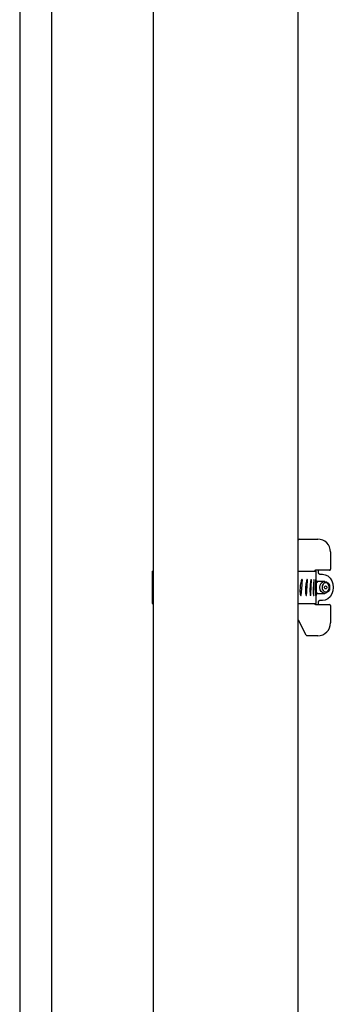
# Model space of a CAD drawing. Header units: inches. Extents: x 22 to 75, y 2 to 108.
# Tile 4 of 19: x 22 to 27, y 41 to 56. Entities that reach past the tile are written whole.
import ezdxf

# ---------------------------------------------------------------- set-up
doc = ezdxf.new("R2010")
doc.units = ezdxf.units.IN
doc.header["$MEASUREMENT"] = 0

msp = doc.modelspace()

# ---------------------------------------------------------------- linework, layer by layer
at = {"color": 7, "linetype": 'Continuous', "lineweight": 25}
for p, q in [((24.237, 60.528), (24.237, 35.753)), ((26.487, 33.215), (26.487, 60.528)), ((26.487, 47.659), (26.487, 47.878)), ((26.502, 47.893), (26.787, 47.893)), ((26.987, 47.693), (26.987, 47.424)), ((24.22, 47.393), (24.22, 46.893)), ((24.22, 47.393), (24.237, 47.393)), ((26.487, 47.393), (26.766, 47.393)), ((26.752, 47.393), (26.752, 47.408)), ((26.971, 47.408), (26.752, 47.408)), ((26.766, 47.25), (26.766, 47.393)), ((26.802, 47.37), (26.802, 47.408)), ((26.789, 47.237), (26.766, 47.237)), ((26.767, 47.217), (26.774, 47.237)), ((26.767, 47.217), (26.782, 47.23)), ((26.791, 47.237), (26.782, 47.23)), ((26.782, 47.23), (26.792, 47.237)), ((26.875, 47.237), (26.789, 47.237)), ((26.816, 47.347), (26.862, 47.347)), ((26.897, 47.237), (26.875, 47.237)), ((26.766, 47.05), (26.789, 47.05)), ((26.766, 46.893), (26.766, 47.029)), ((26.766, 47.018), (26.766, 47.018)), ((26.789, 47.05), (26.875, 47.05)), ((26.862, 46.939), (26.816, 46.939)), ((26.875, 47.05), (26.897, 47.05)), ((24.22, 46.893), (24.237, 46.893)), ((26.487, 46.893), (26.766, 46.893)), ((26.752, 46.878), (26.752, 46.893)), ((26.752, 46.878), (26.971, 46.878)), ((26.802, 46.878), (26.802, 46.917)), ((26.987, 46.863), (26.987, 46.593)), ((26.607, 46.402), (26.491, 46.635)), ((26.787, 46.393), (26.621, 46.393))]:
    msp.add_line(p, q, dxfattribs=at)
at = {"color": 7, "linetype": 'Continuous', "lineweight": 25, "flags": 128}
for points in [[(26.897, 47.05), (26.867, 47.057), (26.842, 47.077), (26.825, 47.107), (26.82, 47.143), (26.825, 47.179), (26.842, 47.21), (26.867, 47.23), (26.897, 47.237), (26.926, 47.23), (26.951, 47.21), (26.968, 47.179), (26.973, 47.143), (26.968, 47.107), (26.951, 47.077), (26.926, 47.057), (26.897, 47.05)], [(26.862, 47.347), (26.905, 47.34), (26.946, 47.32), (26.98, 47.287), (27.007, 47.245), (27.024, 47.196), (27.029, 47.143), (27.024, 47.091), (27.007, 47.041), (26.98, 46.999), (26.946, 46.967), (26.905, 46.946), (26.862, 46.939)], [(26.911, 47.075), (26.932, 47.08), (26.951, 47.095), (26.963, 47.117), (26.967, 47.143), (26.963, 47.169), (26.951, 47.192), (26.932, 47.207), (26.911, 47.212), (26.889, 47.207), (26.871, 47.192), (26.859, 47.169), (26.855, 47.143), (26.859, 47.117), (26.871, 47.095), (26.889, 47.08), (26.911, 47.075)], [(26.911, 47.12), (26.904, 47.122), (26.898, 47.127), (26.894, 47.135), (26.892, 47.143), (26.894, 47.152), (26.898, 47.159), (26.904, 47.164), (26.911, 47.166), (26.918, 47.164), (26.924, 47.159), (26.928, 47.152), (26.93, 47.143), (26.928, 47.135), (26.924, 47.127), (26.918, 47.122), (26.911, 47.12)], [(26.766, 47.071), (26.771, 47.064), (26.783, 47.05)]]:
    msp.add_lwpolyline(points, dxfattribs=at)
at = {"color": 7, "linetype": 'Continuous', "lineweight": 25}
for centre, radius, start, end in [((26.502, 47.878), 0.0156, 90, 180), ((26.787, 47.693), 0.2, 0, 90), ((26.752, 47.393), 0.0156, 90, 177.7076), ((26.971, 47.424), 0.0156, 270, 0), ((26.79, 47.27), 0.0335, 223.8392, 268.9125), ((26.79, 47.016), 0.0334, 91.0658, 135.5221), ((26.752, 46.894), 0.0156, 182.2924, 270), ((26.971, 46.863), 0.0156, 0, 90), ((26.477, 46.628), 0.0156, 26.5651, 51.8273), ((26.787, 46.593), 0.2, 270, 0), ((26.621, 46.409), 0.0156, 206.5651, 270)]:
    msp.add_arc(centre, radius, start, end, dxfattribs=at)
for major_axis, ratio, start_param, end_param in [((0.084, 9.669), 0.131369, 1.542242, 1.565402), ((0.749, 9.669), 0.106468, 4.727164, 4.750325), ((0.616, 9.669), 0.115211, 4.726259, 4.74942), ((0.473, 9.669), 0.122215, 4.724902, 4.748062), ((0.323, 9.669), 0.127348, 4.723171, 4.746332), ((0.167, 9.669), 0.130514, 4.721174, 4.744334), ((0.008, 9.669), 0.13165, 4.719034, 4.735208)]:
    msp.add_ellipse((25.493, 46.965), major_axis=major_axis, ratio=ratio, start_param=start_param, end_param=end_param, dxfattribs=at)
for points, knots in [([(22.165, 59.355), (22.165, 59.25), (22.165, 59.047), (22.165, 58.756), (22.165, 58.488), (22.165, 58.242), (22.165, 58.015), (22.165, 57.806), (22.165, 57.613), (22.165, 57.406), (22.165, 57.19), (22.165, 56.969), (22.165, 56.775), (22.165, 56.47), (22.165, 56.035), (22.165, 55.422), (22.165, 54.753), (22.165, 54.032), (22.165, 53.098), (22.165, 51.958), (22.165, 50.621), (22.165, 49.45), (22.165, 48.446), (22.165, 47.604), (22.165, 46.763), (22.165, 45.922), (22.165, 45.08), (22.165, 44.397), (22.165, 43.875), (22.165, 43.514), (22.165, 43.162), (22.165, 42.824), (22.165, 42.508), (22.165, 42.243), (22.165, 42.01), (22.165, 41.79), (22.165, 41.534), (22.165, 41.237), (22.165, 40.954), (22.165, 40.692), (22.165, 40.46), (22.165, 40.209), (22.165, 39.936), (22.165, 39.641), (22.165, 39.319), (22.165, 39.096), (22.165, 38.98)], [0, 0, 0, 0, 0.015423, 0.029598, 0.042634, 0.05463, 0.065676, 0.075851, 0.085228, 0.09387, 0.106101, 0.116845, 0.126255, 0.134457, 0.161543, 0.189966, 0.224313, 0.259565, 0.295888, 0.361693, 0.427578, 0.493397, 0.535222, 0.576974, 0.618731, 0.660499, 0.702139, 0.743403, 0.761185, 0.778783, 0.79631, 0.812835, 0.828163, 0.842629, 0.851627, 0.862274, 0.87471, 0.88912, 0.905751, 0.916173, 0.927462, 0.939695, 0.952959, 0.967355, 0.982993, 1, 1, 1, 1]), ([(22.665, 38.98), (22.665, 39.093), (22.665, 39.309), (22.665, 39.62), (22.665, 39.904), (22.665, 40.165), (22.665, 40.404), (22.665, 40.623), (22.665, 40.844), (22.665, 41.066), (22.665, 41.285), (22.665, 41.477), (22.665, 41.785), (22.665, 42.229), (22.665, 42.855), (22.665, 43.535), (22.665, 44.263), (22.665, 45.083), (22.665, 45.991), (22.665, 46.982), (22.665, 47.973), (22.665, 48.971), (22.665, 49.981), (22.665, 51), (22.665, 52.021), (22.665, 53.041), (22.665, 53.824), (22.665, 54.368), (22.665, 54.674), (22.665, 54.976), (22.665, 55.267), (22.665, 55.543), (22.665, 55.801), (22.665, 56.018), (22.665, 56.207), (22.665, 56.38), (22.665, 56.578), (22.665, 56.803), (22.665, 57.059), (22.665, 57.336), (22.665, 57.635), (22.665, 57.959), (22.665, 58.239), (22.665, 58.465), (22.665, 58.627), (22.665, 58.797), (22.665, 58.975), (22.665, 59.162), (22.665, 59.29), (22.665, 59.355)], [0, 0, 0, 0, 0.016519, 0.031638, 0.045483, 0.058167, 0.069791, 0.080441, 0.090194, 0.102258, 0.112895, 0.122223, 0.130338, 0.158109, 0.187106, 0.222055, 0.257564, 0.293798, 0.342911, 0.392112, 0.441317, 0.490555, 0.5408, 0.591086, 0.64138, 0.691657, 0.741402, 0.756592, 0.771526, 0.786388, 0.800861, 0.814289, 0.826758, 0.838768, 0.846063, 0.854462, 0.864061, 0.874988, 0.887405, 0.901514, 0.915526, 0.931247, 0.948916, 0.956452, 0.964351, 0.972633, 0.98132, 0.990434, 1, 1, 1, 1]), ([(24.225, 47.266), (24.224, 47.266), (24.224, 47.266), (24.224, 47.263), (24.223, 47.255), (24.222, 47.22), (24.221, 47.163), (24.221, 47.104), (24.221, 47.068), (24.221, 47.049), (24.221, 47.035), (24.222, 47.026), (24.222, 47.021), (24.222, 47.018), (24.222, 47.018), (24.222, 47.018)], [0, 0, 0, 0, 0.013178, 0.030128, 0.059771, 0.148269, 0.460282, 0.709763, 0.798501, 0.860592, 0.920932, 0.954229, 0.975598, 0.989892, 1, 1, 1, 1]), ([(24.225, 47.252), (24.225, 47.254), (24.225, 47.256), (24.225, 47.26), (24.225, 47.263), (24.225, 47.265), (24.225, 47.266), (24.225, 47.266)], [0, 0, 0, 0, 0.219964, 0.439927, 0.659925, 0.880009, 1, 1, 1, 1]), ([(26.544, 47.266), (26.544, 47.266), (26.542, 47.266), (26.539, 47.263), (26.534, 47.255), (26.523, 47.22), (26.515, 47.163), (26.512, 47.104), (26.513, 47.068), (26.515, 47.049), (26.517, 47.035), (26.519, 47.026), (26.522, 47.021), (26.524, 47.018), (26.525, 47.018), (26.526, 47.018)], [0, 0, 0, 0, 0.013178, 0.030128, 0.059771, 0.148269, 0.460282, 0.709763, 0.798501, 0.860592, 0.920932, 0.954229, 0.975598, 0.989892, 1, 1, 1, 1]), ([(26.55, 47.252), (26.55, 47.254), (26.55, 47.256), (26.549, 47.26), (26.548, 47.263), (26.546, 47.265), (26.545, 47.266), (26.544, 47.266)], [0, 0, 0, 0, 0.219964, 0.439927, 0.659925, 0.880009, 1, 1, 1, 1]), ([(26.624, 47.266), (26.624, 47.266), (26.622, 47.266), (26.62, 47.263), (26.616, 47.255), (26.607, 47.22), (26.6, 47.163), (26.598, 47.104), (26.599, 47.068), (26.6, 47.049), (26.602, 47.035), (26.604, 47.026), (26.606, 47.021), (26.608, 47.018), (26.609, 47.018), (26.609, 47.018)], [0, 0, 0, 0, 0.013178, 0.030128, 0.059771, 0.148269, 0.460282, 0.709763, 0.798501, 0.860592, 0.920932, 0.954229, 0.975598, 0.989892, 1, 1, 1, 1]), ([(26.629, 47.252), (26.629, 47.254), (26.629, 47.256), (26.628, 47.26), (26.627, 47.263), (26.626, 47.265), (26.625, 47.266), (26.624, 47.266)], [0, 0, 0, 0, 0.219964, 0.439927, 0.659925, 0.880009, 1, 1, 1, 1]), ([(26.687, 47.266), (26.687, 47.266), (26.686, 47.266), (26.684, 47.263), (26.681, 47.255), (26.674, 47.22), (26.669, 47.163), (26.667, 47.104), (26.668, 47.068), (26.669, 47.049), (26.67, 47.035), (26.672, 47.026), (26.673, 47.021), (26.674, 47.018), (26.675, 47.018), (26.676, 47.018)], [0, 0, 0, 0, 0.013178, 0.030128, 0.059771, 0.148269, 0.460282, 0.709763, 0.798501, 0.860592, 0.920932, 0.954229, 0.975598, 0.989892, 1, 1, 1, 1]), ([(26.691, 47.252), (26.691, 47.254), (26.691, 47.256), (26.69, 47.26), (26.689, 47.263), (26.688, 47.265), (26.687, 47.266), (26.687, 47.266)], [0, 0, 0, 0, 0.219964, 0.439927, 0.659925, 0.880009, 1, 1, 1, 1]), ([(26.732, 47.266), (26.732, 47.266), (26.731, 47.266), (26.73, 47.263), (26.728, 47.255), (26.723, 47.22), (26.72, 47.163), (26.718, 47.104), (26.719, 47.068), (26.719, 47.049), (26.72, 47.035), (26.722, 47.026), (26.723, 47.021), (26.724, 47.018), (26.724, 47.018), (26.724, 47.018)], [0, 0, 0, 0, 0.013178, 0.030128, 0.059771, 0.148269, 0.460282, 0.709763, 0.798501, 0.860592, 0.920932, 0.954229, 0.975598, 0.989892, 1, 1, 1, 1]), ([(26.734, 47.252), (26.734, 47.254), (26.734, 47.256), (26.734, 47.26), (26.733, 47.263), (26.733, 47.265), (26.732, 47.266), (26.732, 47.266)], [0, 0, 0, 0, 0.219964, 0.439927, 0.659925, 0.880009, 1, 1, 1, 1]), ([(26.758, 47.266), (26.758, 47.266), (26.758, 47.266), (26.757, 47.263), (26.756, 47.255), (26.754, 47.22), (26.752, 47.163), (26.751, 47.104), (26.752, 47.068), (26.752, 47.049), (26.752, 47.035), (26.753, 47.026), (26.754, 47.021), (26.754, 47.018), (26.754, 47.018), (26.755, 47.018)], [0, 0, 0, 0, 0.013178, 0.030128, 0.059771, 0.148269, 0.460282, 0.709763, 0.798501, 0.860592, 0.920932, 0.954229, 0.975598, 0.989892, 1, 1, 1, 1]), ([(26.759, 47.252), (26.759, 47.254), (26.759, 47.256), (26.759, 47.26), (26.759, 47.263), (26.759, 47.265), (26.759, 47.266), (26.758, 47.266)], [0, 0, 0, 0, 0.219964, 0.439927, 0.659925, 0.880009, 1, 1, 1, 1]), ([(26.766, 47.25), (26.766, 47.246), (26.766, 47.219), (26.765, 47.162), (26.765, 47.104), (26.765, 47.068), (26.765, 47.049), (26.765, 47.035), (26.766, 47.026), (26.766, 47.021), (26.766, 47.018), (26.766, 47.018), (26.766, 47.018)], [0, 0, 0, 0, 0.055384, 0.401423, 0.678112, 0.776527, 0.845389, 0.912309, 0.949238, 0.972936, 0.98879, 1, 1, 1, 1]), ([(26.816, 47.347), (26.815, 47.347), (26.813, 47.347), (26.81, 47.349), (26.806, 47.354), (26.803, 47.361), (26.802, 47.366), (26.802, 47.369), (26.802, 47.37)], [0, 0, 0, 0, 0.174026, 0.414093, 0.607799, 0.788808, 0.968778, 1, 1, 1, 1]), ([(24.222, 47.018), (24.222, 47.018), (24.222, 47.018), (24.223, 47.02), (24.223, 47.022), (24.223, 47.025), (24.223, 47.028), (24.223, 47.028)], [0, 0, 0, 0, 0.170176, 0.40432, 0.638467, 0.872621, 1, 1, 1, 1]), ([(26.526, 47.018), (26.526, 47.018), (26.528, 47.018), (26.53, 47.02), (26.532, 47.022), (26.533, 47.025), (26.533, 47.028), (26.533, 47.028)], [0, 0, 0, 0, 0.220067, 0.440135, 0.660204, 0.88028, 1, 1, 1, 1]), ([(26.609, 47.018), (26.61, 47.018), (26.611, 47.018), (26.613, 47.02), (26.614, 47.022), (26.615, 47.025), (26.615, 47.028), (26.615, 47.028)], [0, 0, 0, 0, 0.220067, 0.440135, 0.660204, 0.88028, 1, 1, 1, 1]), ([(26.676, 47.018), (26.676, 47.018), (26.677, 47.018), (26.678, 47.02), (26.68, 47.022), (26.68, 47.025), (26.68, 47.028), (26.68, 47.028)], [0, 0, 0, 0, 0.220067, 0.440135, 0.660204, 0.88028, 1, 1, 1, 1]), ([(26.724, 47.018), (26.725, 47.018), (26.725, 47.018), (26.726, 47.02), (26.727, 47.022), (26.727, 47.025), (26.728, 47.028), (26.728, 47.028)], [0, 0, 0, 0, 0.220067, 0.440135, 0.660204, 0.88028, 1, 1, 1, 1]), ([(26.755, 47.018), (26.755, 47.018), (26.755, 47.018), (26.756, 47.02), (26.756, 47.022), (26.756, 47.025), (26.756, 47.028), (26.756, 47.028)], [0, 0, 0, 0, 0.220067, 0.440135, 0.660204, 0.88028, 1, 1, 1, 1]), ([(26.766, 47.018), (26.766, 47.019), (26.766, 47.02), (26.766, 47.022), (26.766, 47.025), (26.766, 47.028), (26.766, 47.028)], [0, 0, 0, 0, 0.282162, 0.564326, 0.846499, 1, 1, 1, 1]), ([(26.802, 46.917), (26.802, 46.919), (26.802, 46.924), (26.805, 46.931), (26.809, 46.936), (26.813, 46.939), (26.815, 46.939), (26.816, 46.939)], [0, 0, 0, 0, 0.168237, 0.355337, 0.544646, 0.745703, 1, 1, 1, 1])]:
    msp.add_open_spline(points, degree=3, knots=knots, dxfattribs=at)

doc.saveas('drawing.dxf')
